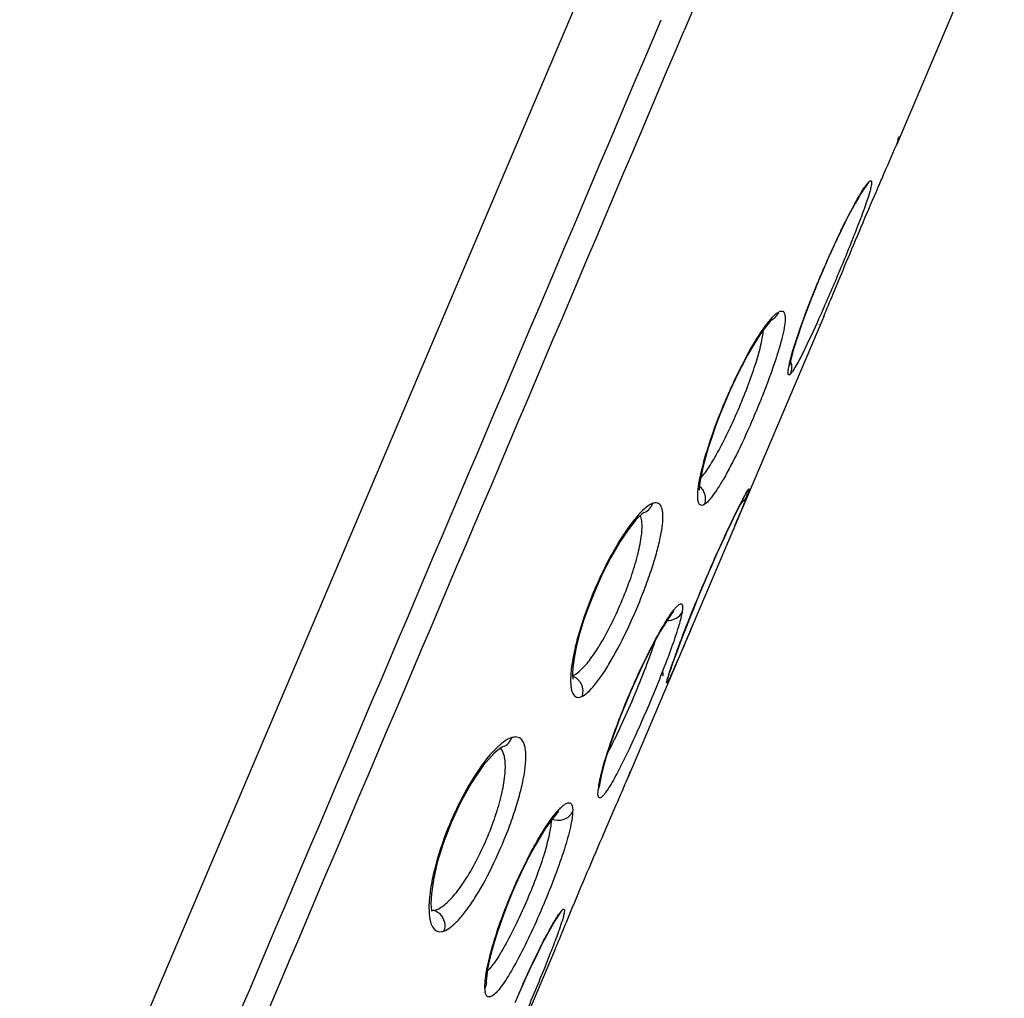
# Model space of a CAD drawing. Header units: millimetres. Extents: x 789 to 1209, y 393 to 987.
# Tile 26 of 37: x 891 to 905, y 917 to 931. Entities that reach past the tile are written whole.
import ezdxf

# ---------------------------------------------------------------- set-up
doc = ezdxf.new("R2010")
doc.units = ezdxf.units.MM
doc.header["$LTSCALE"] = 0.1

msp = doc.modelspace()

# ---------------------------------------------------------------- linework, layer by layer
at = {"color": 7, "linetype": 'Continuous'}
for p, q in [((905.2626, 932.6005), (903.7419, 929.0175)), ((900.9587, 931.115), (900.7535, 930.6316)), ((903.3063, 928.4276), (903.3063, 928.4277)), ((903.273, 928.3822), (903.2429, 928.3358)), ((902.9598, 927.8104), (902.9666, 927.8244)), ((902.7938, 927.4539), (902.8031, 927.4745)), ((902.7187, 926.6067), (901.3351, 923.3469)), ((901.99, 926.5596), (901.9911, 926.5602)), ((902.657, 926.4897), (902.6568, 926.489)), ((900.1899, 923.8451), (900.1909, 923.8455)), ((901.3353, 923.3473), (900.8672, 922.2444)), ((900.8671, 922.2442), (899.959, 920.1047)), ((900.5901, 921.7206), (900.5637, 921.6438)), ((900.4539, 921.549), (900.4531, 921.5437)), ((900.4531, 921.5437), (900.4533, 921.5475)), ((900.4533, 921.5475), (900.4533, 921.5472)), ((900.5234, 921.5151), (900.5219, 921.5091)), ((900.5393, 921.5693), (900.5317, 921.549)), ((898.1929, 920.5417), (898.1943, 920.5421)), ((899.56, 920.0041), (899.5423, 919.9425)), ((899.56, 920.0041), (899.558, 919.9801)), ((899.5601, 920.005), (899.56, 920.0041)), ((899.5648, 920.0377), (899.5601, 920.005)), ((898.9875, 918.1726), (898.9876, 918.1727)), ((898.9876, 918.1727), (899.0335, 918.2426)), ((898.9592, 918.1333), (898.933, 918.0924)), ((898.9362, 917.6949), (897.6745, 914.7224)), ((898.8733, 917.5752), (898.8731, 917.5744)), ((897.9679, 917.2857), (897.9662, 917.2386))]:
    msp.add_line(p, q, dxfattribs=at)
for points in [[(899.2838, 931.1359), (896.6419, 924.9046), (891.6696, 913.1994)], [(903.781, 929.137), (903.7817, 929.1382), (903.7808, 929.1367), (903.7775, 929.1307), (903.7721, 929.1207), (903.7649, 929.1069), (903.756, 929.0896)], [(903.3075, 928.4288), (903.2955, 928.4139), (903.273, 928.3822)], [(903.2429, 928.3358), (903.2065, 928.2758), (903.1648, 928.2033), (903.1186, 928.1194), (903.069, 928.0254), (903.0167, 927.923), (902.9628, 927.8137), (902.9079, 927.6991), (902.8528, 927.5808), (902.7979, 927.46), (902.7439, 927.3381), (902.6913, 927.2162), (902.6406, 927.0955), (902.592, 926.9768), (902.5461, 926.8613), (902.5032, 926.7501), (902.4631, 926.6435), (902.4262, 926.5422), (902.3924, 926.4466), (902.3618, 926.3572), (902.3345, 926.2744), (902.3105, 926.1985), (902.2899, 926.13), (902.2727, 926.0694), (902.259, 926.017), (902.2486, 925.9731), (902.2414, 925.9384), (902.2374, 925.9141), (902.2369, 925.9107)], [(901.9932, 926.5612), (901.958, 926.5273), (901.8972, 926.4543), (901.8208, 926.347), (901.7355, 926.2123), (901.6472, 926.0587), (901.5604, 925.8948), (901.4769, 925.726), (901.3981, 925.5557), (901.3245, 925.3866), (901.2569, 925.2203), (901.1955, 925.0581), (901.1409, 924.9025), (901.0934, 924.7555), (901.0532, 924.6195), (901.0207, 924.4962), (900.9959, 924.3876), (900.9788, 924.2955), (900.9691, 924.2219), (900.9657, 924.1681), (900.9656, 924.1594)], [(901.6303, 924.1215), (901.6304, 924.1217), (901.6271, 924.1166), (901.6192, 924.1034), (901.6076, 924.083), (901.5927, 924.0558), (901.5747, 924.022), (901.5537, 923.9814)], [(901.5537, 923.9814), (901.5296, 923.9341), (901.5026, 923.8799), (901.4725, 923.8187), (901.4395, 923.7506), (901.4037, 923.6754), (901.365, 923.5934), (901.3238, 923.5046), (901.2801, 923.4095), (901.2343, 923.3081), (901.1866, 923.2012), (901.1374, 923.0894), (901.0872, 922.9734), (901.0361, 922.8541), (900.9847, 922.7322), (900.9333, 922.6087), (900.8824, 922.4846), (900.8327, 922.3611), (900.7847, 922.2401), (900.739, 922.1228)], [(900.1899, 923.8451), (900.1608, 923.8249), (900.0746, 923.741), (899.9626, 923.601), (899.841, 923.4191), (899.7213, 923.212), (899.6092, 922.9929), (899.5074, 922.7702), (899.4179, 922.5495), (899.3417, 922.335), (899.2801, 922.1327), (899.2334, 921.9493), (899.2018, 921.7907), (899.1846, 921.6615), (899.1796, 921.5653), (899.183, 921.5039), (899.1843, 921.4946)], [(900.6091, 922.4545), (900.6089, 922.4543), (900.5983, 922.4432), (900.5764, 922.4167), (900.546, 922.3753), (900.5085, 922.3195), (900.4648, 922.2498), (900.4158, 922.1669), (900.3622, 922.0716), (900.3047, 921.9648), (900.2442, 921.8473), (900.1815, 921.7202), (900.1176, 921.585), (900.0531, 921.443), (899.9888, 921.2954), (899.9252, 921.1436), (899.8632, 920.989), (899.8036, 920.8332), (899.7478, 920.679), (899.6968, 920.5292), (899.6517, 920.3862), (899.6136, 920.2532), (899.584, 920.1345), (899.5648, 920.0377)], [(900.739, 922.1228), (900.6963, 922.0109), (900.657, 921.9057), (900.6214, 921.8085), (900.5901, 921.7206)], [(900.5637, 921.6438), (900.5428, 921.5802), (900.5394, 921.5694)], [(900.5393, 921.5693), (900.5345, 921.5539), (900.5277, 921.5307), (900.5234, 921.5151)], [(898.1929, 920.5417), (898.1774, 920.5341), (898.0748, 920.4534), (897.9223, 920.2796), (897.7579, 920.0377), (897.6039, 919.7606), (897.4689, 919.4709), (897.3582, 919.1837), (897.2751, 918.9122), (897.2202, 918.6718), (897.1918, 918.4748), (897.1861, 918.3299), (897.195, 918.2398), (897.198, 918.2266)], [(898.9859, 919.6285), (898.9883, 919.6297), (898.9836, 919.6258), (898.9546, 919.5981), (898.9103, 919.5473), (898.8554, 919.4751), (898.7922, 919.383), (898.7226, 919.2722), (898.648, 919.1442), (898.5698, 919.0002), (898.4898, 918.8417), (898.4096, 918.6712), (898.3306, 918.4911), (898.2543, 918.3042), (898.1825, 918.1136), (898.1173, 917.9235), (898.0613, 917.7397), (898.0163, 917.567), (897.9843, 917.4118), (897.9679, 917.2857)], [(898.9883, 918.1735), (898.9786, 918.161), (898.9592, 918.1333)], [(898.933, 918.0924), (898.9011, 918.0393), (898.8642, 917.9749), (898.823, 917.8999), (898.7782, 917.8153), (898.7304, 917.7221), (898.6805, 917.6216), (898.6291, 917.5151), (898.5768, 917.4042), (898.5242, 917.2899), (898.4718, 917.1734), (898.4202, 917.0561), (898.3698, 916.9388)], [(897.9662, 917.2361), (897.9663, 917.2323), (897.9675, 917.216)]]:
    msp.add_lwpolyline(points, dxfattribs=at)
for centre, radius, start, end in [((903.46, 928.3926), 0.1517, 133.43918, 134.50337), ((914.7314, 922.1141), 13.0774, 154.17798, 155.80162), ((915.5118, 921.7608), 13.934, 155.88477, 157.28063), ((915.4655, 921.7798), 13.884, 157.27911, 157.57417), ((902.1437, 925.8995), 0.1489, 316.30652, 317.38978), ((902.0498, 925.8805), 0.2196, 337.73538, 2.62723), ((906.8933, 921.2488), 5.999, 152.34314, 153.11593), ((899.3604, 924.9231), 2.4293, 339.57519, 340.1771), ((900.9682, 924.0649), 0.1252, 297.14222, 300.72708), ((899.9789, 922.5677), 0.7562, 349.59126, 350.69741), ((910.7609, 918.1396), 10.7835, 159.96787, 160.52765), ((902.6737, 920.8735), 2.246, 162.49589, 163.2057), ((903.216, 920.7101), 2.8123, 162.30088, 162.64325), ((898.6963, 919.9433), 0.8266, 128.62648, 130.08249), ((898.0441, 920.4142), 0.1642, 39.09301, 42.67107), ((900.4425, 919.8391), 0.9061, 171.40581, 173.44628), ((900.735, 919.7958), 1.2018, 170.43453, 171.45217), ((900.1524, 918.6143), 1.5649, 141.57982, 141.85632), ((898.9785, 919.7509), 0.2417, 249.46413, 286.98562), ((899.1477, 918.1314), 0.1613, 135.28805, 136.58518), ((899.016, 917.1363), 1.071, 175.16167, 176.18788), ((912.2049, 911.0726), 15.0283, 155.94044, 156.06872), ((912.2278, 911.0624), 15.0534, 156.06875, 157.01536)]:
    msp.add_arc(centre, radius, start, end, dxfattribs=at)
for points, knots in [([(884.5962, 893.4977), (885.2712, 895.0717), (886.5977, 898.206), (888.5921, 902.8859), (890.5647, 907.5422), (893.1935, 913.7397), (896.4848, 921.4854), (899.116, 927.6836), (900.429, 930.7848)], [0, 0, 0, 0, 0.1268297, 0.2520511, 0.3767373, 0.5013279, 0.7506014, 1, 1, 1, 1]), ([(884.9449, 893.4058), (885.6138, 894.9653), (886.9313, 898.0815), (888.9192, 902.7419), (890.8903, 907.3936), (893.5188, 913.5905), (896.8091, 921.3352), (899.4397, 927.5323), (900.7525, 930.6325)], [0, 0, 0, 0, 0.1258686, 0.250961, 0.3758275, 0.5006173, 0.750267, 1, 1, 1, 1]), ([(903.7421, 929.0178), (903.7456, 929.0262), (903.7581, 929.0558), (903.7705, 929.0853), (903.7791, 929.1065)], [0, 0, 0, 0, 0.2866004, 1, 1, 1, 1]), ([(903.4602, 928.365), (903.4889, 928.4315), (903.5829, 928.6491), (903.6778, 928.8663), (903.7421, 929.0178)], [0, 0, 0, 0, 0.3056938, 1, 1, 1, 1]), ([(903.28, 928.4009), (903.2935, 928.4215), (903.3172, 928.4559), (903.3433, 928.4888), (903.3554, 928.5009)], [0, 0, 0, 0, 0.5898408, 1, 1, 1, 1]), ([(903.3063, 928.4277), (903.3121, 928.4332), (903.3329, 928.4554), (903.3489, 928.482), (903.3574, 928.5028)], [0, 0, 0, 0, 0.2623246, 1, 1, 1, 1]), ([(903.3799, 928.4099), (903.3772, 928.3987), (903.3631, 928.3446), (903.3463, 928.2914), (903.3324, 928.2494)], [0, 0, 0, 0, 0.2077034, 1, 1, 1, 1]), ([(903.3574, 928.5028), (903.3614, 928.5066), (903.3683, 928.5122), (903.379, 928.5181), (903.389, 928.5149), (903.3926, 928.5038), (903.3935, 928.4889), (903.3916, 928.4677), (903.387, 928.4408), (903.3826, 928.4209), (903.3799, 928.4099)], [0, 0, 0, 0, 0.1162245, 0.1920316, 0.2454396, 0.3139081, 0.4193804, 0.5678995, 0.7612524, 1, 1, 1, 1]), ([(902.7186, 926.6063), (902.7637, 926.7126), (902.8692, 926.9669), (903.1136, 927.5543), (903.3173, 928.0336), (903.4602, 928.365)], [0, 0, 0, 0, 0.1814641, 0.4328059, 1, 1, 1, 1]), ([(902.9666, 927.8244), (903.0225, 927.9392), (903.1216, 928.1343), (903.23, 928.3247), (903.28, 928.4009)], [0, 0, 0, 0, 0.5836601, 1, 1, 1, 1]), ([(903.3324, 928.2494), (903.2802, 928.0918), (903.1434, 927.7357), (902.9152, 927.179), (902.6704, 926.6136), (902.5035, 926.249), (902.4228, 926.0877)], [0, 0, 0, 0, 0.2122329, 0.4874554, 0.7694292, 1, 1, 1, 1]), ([(902.2649, 926.0522), (902.3071, 926.2045), (902.4227, 926.5487), (902.5534, 926.8871), (902.6315, 927.0764)], [0, 0, 0, 0, 0.4356253, 1, 1, 1, 1]), ([(902.0946, 926.6744), (902.1086, 926.6809), (902.1456, 926.6888), (902.1695, 926.645), (902.175, 926.6048), (902.1761, 926.539), (902.1615, 926.4339), (902.1276, 926.2823), (902.0753, 926.0995), (902.0067, 925.8911), (901.9242, 925.6634), (901.8308, 925.4239), (901.6968, 925.102), (901.5268, 924.7283), (901.3528, 924.3894), (901.2211, 924.172), (901.1603, 924.0854), (901.1311, 924.049)], [0, 0, 0, 0, 0.0159417, 0.0317585, 0.0435847, 0.0586583, 0.0990176, 0.1527417, 0.2186446, 0.2948476, 0.3788575, 0.4680912, 0.5597702, 0.7381638, 0.8911445, 0.9519174, 1, 1, 1, 1]), ([(901.9841, 926.5785), (902.0018, 926.5984), (902.0338, 926.6318), (902.0703, 926.661), (902.0875, 926.6707)], [0, 0, 0, 0, 0.5743256, 1, 1, 1, 1]), ([(901.9911, 926.5602), (902.0137, 926.5727), (902.0533, 926.6048), (902.0789, 926.6485), (902.0875, 926.6707)], [0, 0, 0, 0, 0.5204873, 1, 1, 1, 1]), ([(901.848, 926.4003), (901.8599, 926.4178), (901.9027, 926.4791), (901.9484, 926.5385), (901.9841, 926.5785)], [0, 0, 0, 0, 0.2837143, 1, 1, 1, 1]), ([(900.961, 924.2458), (900.9728, 924.3196), (901.0081, 924.4819), (901.1116, 924.8473), (901.292, 925.3408), (901.5492, 925.8995), (901.746, 926.2503), (901.848, 926.4003)], [0, 0, 0, 0, 0.0957366, 0.2124799, 0.4862903, 0.767668, 1, 1, 1, 1]), ([(900.9844, 924.3259), (901.0289, 924.3752), (901.1195, 924.5038), (901.2519, 924.7327), (901.3927, 925.0146), (901.5325, 925.3265), (901.6593, 925.6435), (901.7633, 925.9411), (901.8361, 926.1953), (901.8655, 926.3504), (901.8696, 926.4167)], [0, 0, 0, 0, 0.0870422, 0.2052264, 0.3466608, 0.499944, 0.6532159, 0.7941968, 0.9129096, 1, 1, 1, 1]), ([(902.253, 925.7973), (902.248, 925.792), (902.2412, 925.7851), (902.2302, 925.7809), (902.221, 925.7838), (902.2165, 925.8011), (902.217, 925.8439), (902.2331, 925.9313), (902.2523, 926.0064), (902.2649, 926.0522)], [0, 0, 0, 0, 0.0704253, 0.0921914, 0.1096651, 0.1571807, 0.2429483, 0.5397653, 1, 1, 1, 1]), ([(902.4228, 926.0877), (902.3912, 926.0246), (902.3478, 925.9399), (902.2899, 925.8448), (902.2662, 925.8114), (902.2549, 925.7994)], [0, 0, 0, 0, 0.6339152, 0.8523302, 1, 1, 1, 1]), ([(901.0287, 923.9533), (901.0204, 923.9489), (901.0041, 923.9423), (900.9775, 923.9474), (900.9598, 923.9696), (900.9496, 924.0024), (900.9444, 924.0468), (900.9446, 924.1296), (900.9532, 924.1972), (900.961, 924.2458)], [0, 0, 0, 0, 0.0794636, 0.1425921, 0.2119163, 0.3051964, 0.4293659, 0.5864451, 1, 1, 1, 1]), ([(900.9694, 924.2134), (900.9753, 924.2084), (900.9984, 924.1865), (901.0171, 924.1598), (901.0276, 924.1382)], [0, 0, 0, 0, 0.2448508, 1, 1, 1, 1]), ([(901.0276, 924.1382), (901.0417, 924.1091), (901.0571, 924.0471), (901.0462, 923.9845), (901.0356, 923.9571)], [0, 0, 0, 0, 0.523781, 1, 1, 1, 1]), ([(901.5798, 924.0334), (901.5882, 924.0494), (901.6035, 924.0783), (901.6248, 924.1166), (901.6399, 924.1425), (901.65, 924.1583), (901.6556, 924.1665), (901.6603, 924.1723), (901.6633, 924.1757), (901.6668, 924.1772), (901.6681, 924.1736), (901.6674, 924.1691), (901.6662, 924.1618), (901.6635, 924.1521), (901.6614, 924.1448), (901.6601, 924.1407)], [0, 0, 0, 0, 0.2638034, 0.4774676, 0.640002, 0.7017774, 0.7504199, 0.785907, 0.8084612, 0.8197527, 0.8309023, 0.8532618, 0.8886802, 0.9375467, 1, 1, 1, 1]), ([(901.6601, 924.1407), (901.659, 924.1376), (901.6544, 924.1237), (901.6496, 924.1099), (901.6457, 924.0993)], [0, 0, 0, 0, 0.2268277, 1, 1, 1, 1]), ([(899.3059, 921.25), (899.3373, 921.264), (899.4049, 921.3139), (899.5025, 921.4215), (899.6115, 921.5721), (899.7771, 921.8407), (899.9356, 922.1526), (900.0866, 922.491), (900.1932, 922.7555), (900.2856, 923.0138), (900.3609, 923.2556), (900.4161, 923.472), (900.4485, 923.6556), (900.4572, 923.7856), (900.4489, 923.8684), (900.4354, 923.9236), (900.3991, 923.9797), (900.3484, 923.9813), (900.3272, 923.9766)], [0, 0, 0, 0, 0.0332432, 0.079887, 0.1402506, 0.2128333, 0.3849544, 0.4781083, 0.5712734, 0.6607539, 0.7433754, 0.8161639, 0.876686, 0.9234873, 0.9417422, 0.9567511, 0.9789527, 1, 1, 1, 1]), ([(900.3069, 923.97), (900.296, 923.9654), (900.2447, 923.9392), (900.1999, 923.9018), (900.1667, 923.8703)], [0, 0, 0, 0, 0.2048957, 1, 1, 1, 1]), ([(900.1909, 923.8455), (900.2193, 923.8567), (900.2697, 923.8911), (900.3009, 923.9429), (900.3107, 923.9693)], [0, 0, 0, 0, 0.5200038, 1, 1, 1, 1]), ([(901.1311, 924.049), (901.1149, 924.029), (901.0858, 923.9956), (901.0517, 923.9663), (901.0356, 923.9571)], [0, 0, 0, 0, 0.5803366, 1, 1, 1, 1]), ([(901.637, 924.0753), (901.6002, 923.9774), (901.4992, 923.7348), (901.3971, 923.4928), (901.3353, 923.3473)], [0, 0, 0, 0, 0.3980746, 1, 1, 1, 1]), ([(901.5604, 923.9864), (901.5694, 923.9921), (901.6011, 924.0156), (901.6255, 924.0488), (901.637, 924.0753)], [0, 0, 0, 0, 0.2683011, 1, 1, 1, 1]), ([(900.1281, 923.8316), (900.12, 923.8231), (900.0857, 923.7858), (900.0533, 923.7467), (900.0293, 923.7161)], [0, 0, 0, 0, 0.2319269, 1, 1, 1, 1]), ([(900.1667, 923.8703), (900.1635, 923.8673), (900.1504, 923.8546), (900.1376, 923.8416), (900.1281, 923.8316)], [0, 0, 0, 0, 0.2408201, 1, 1, 1, 1]), ([(900.7955, 922.2688), (900.9209, 922.5863), (901.1133, 923.045), (901.369, 923.6064), (901.4885, 923.8547), (901.5427, 923.9615)], [0, 0, 0, 0, 0.5533957, 0.8059197, 1, 1, 1, 1]), ([(900.0293, 923.7161), (899.9184, 923.5748), (899.7093, 923.2362), (899.4487, 922.6869), (899.2777, 922.1953), (899.1896, 921.8272), (899.1641, 921.6619), (899.1577, 921.5863)], [0, 0, 0, 0, 0.2318739, 0.511386, 0.7844745, 0.9020214, 1, 1, 1, 1]), ([(899.2947, 921.6227), (899.3464, 921.6702), (899.4505, 921.7956), (899.5969, 922.0224), (899.7446, 922.3014), (899.8849, 922.6097), (900.0047, 922.9238), (900.0955, 923.2195), (900.1509, 923.474), (900.1633, 923.6301), (900.158, 923.6963)], [0, 0, 0, 0, 0.0922465, 0.2128392, 0.3545415, 0.506656, 0.6578245, 0.7960962, 0.912706, 1, 1, 1, 1]), ([(900.158, 923.6963), (900.1572, 923.7066), (900.1533, 923.7427), (900.1449, 923.7787), (900.1342, 923.8022)], [0, 0, 0, 0, 0.2866526, 1, 1, 1, 1]), ([(900.5057, 922.3243), (900.5516, 922.3208), (900.6433, 922.3397), (900.7076, 922.4079), (900.7251, 922.4455)], [0, 0, 0, 0, 0.5259959, 1, 1, 1, 1]), ([(900.5362, 922.3713), (900.5505, 922.3928), (900.5772, 922.4316), (900.616, 922.4824), (900.6493, 922.5208), (900.6772, 922.5456), (900.6996, 922.5606), (900.7223, 922.5576), (900.7313, 922.5343), (900.7318, 922.5179), (900.7317, 922.5075)], [0, 0, 0, 0, 0.2409107, 0.4404067, 0.5981691, 0.7144004, 0.7914562, 0.8421042, 0.9029923, 1, 1, 1, 1]), ([(900.7317, 922.5075), (900.7315, 922.5029), (900.7303, 922.4822), (900.7276, 922.4615), (900.7251, 922.4455)], [0, 0, 0, 0, 0.2216478, 1, 1, 1, 1]), ([(899.58, 920.1388), (899.6228, 920.3158), (899.7493, 920.7095), (899.9831, 921.3051), (900.2163, 921.8076), (900.4052, 922.1595), (900.4939, 922.3075), (900.5362, 922.3713)], [0, 0, 0, 0, 0.2241468, 0.5082305, 0.7877161, 0.9056362, 1, 1, 1, 1]), ([(900.7226, 922.4311), (900.7103, 922.3642), (900.6659, 922.206), (900.576, 921.9395), (900.4543, 921.6178), (900.2635, 921.1459), (900.0618, 920.6847), (899.8617, 920.27), (899.7682, 920.0939), (899.7235, 920.0184)], [0, 0, 0, 0, 0.0780213, 0.1878741, 0.3226004, 0.4721769, 0.7715299, 0.8994795, 1, 1, 1, 1]), ([(900.8672, 922.2444), (900.8431, 922.1877), (900.7609, 921.9943), (900.6785, 921.8008), (900.6182, 921.6649)], [0, 0, 0, 0, 0.2927042, 1, 1, 1, 1]), ([(900.6298, 921.8334), (900.6416, 921.8659), (900.6953, 922.0116), (900.7512, 922.1564), (900.7955, 922.2688)], [0, 0, 0, 0, 0.222384, 1, 1, 1, 1]), ([(900.3391, 922.0279), (900.2989, 921.9028), (900.2019, 921.6368), (900.0387, 921.234), (899.8626, 920.8365), (899.7389, 920.5818), (899.6771, 920.4658)], [0, 0, 0, 0, 0.2320123, 0.4999694, 0.767849, 1, 1, 1, 1]), ([(899.18, 921.546), (899.1891, 921.5493), (899.2312, 921.5686), (899.2678, 921.598), (899.2947, 921.6227)], [0, 0, 0, 0, 0.20929, 1, 1, 1, 1]), ([(900.5368, 921.5651), (900.5406, 921.577), (900.559, 921.6337), (900.5785, 921.6899), (900.5942, 921.7343)], [0, 0, 0, 0, 0.2107961, 1, 1, 1, 1]), ([(900.6182, 921.6649), (900.6111, 921.6489), (900.5874, 921.596), (900.5633, 921.5432), (900.5454, 921.5069)], [0, 0, 0, 0, 0.3020619, 1, 1, 1, 1]), ([(899.1577, 921.5863), (899.1532, 921.533), (899.1503, 921.4582), (899.1608, 921.3664), (899.1762, 921.3052), (899.2052, 921.2546), (899.252, 921.238), (899.275, 921.2405), (899.2864, 921.2433)], [0, 0, 0, 0, 0.3830357, 0.5336756, 0.6578812, 0.8389995, 0.9157258, 1, 1, 1, 1]), ([(899.1752, 921.5444), (899.2011, 921.5347), (899.2519, 921.5037), (899.2875, 921.4558), (899.3006, 921.4284)], [0, 0, 0, 0, 0.4759384, 1, 1, 1, 1]), ([(900.5454, 921.5069), (900.5413, 921.4986), (900.5339, 921.4839), (900.5237, 921.465), (900.5167, 921.4533), (900.5119, 921.4469), (900.5097, 921.4445), (900.5075, 921.443), (900.5045, 921.4452), (900.5062, 921.453), (900.5075, 921.4649), (900.5104, 921.4755), (900.512, 921.4818)], [0, 0, 0, 0, 0.243613, 0.4309083, 0.5612675, 0.6051107, 0.6350473, 0.6524797, 0.6648645, 0.7197708, 0.8308637, 1, 1, 1, 1]), ([(900.512, 921.4818), (900.5127, 921.4847), (900.5163, 921.4983), (900.5203, 921.5118), (900.5235, 921.5224)], [0, 0, 0, 0, 0.2134614, 1, 1, 1, 1]), ([(899.3006, 921.4284), (899.3145, 921.3995), (899.3297, 921.338), (899.3196, 921.2757), (899.3094, 921.2484)], [0, 0, 0, 0, 0.5237974, 1, 1, 1, 1]), ([(897.3654, 917.948), (897.4003, 917.9606), (897.4759, 918.0065), (897.5844, 918.1111), (897.7025, 918.2586), (897.878, 918.5225), (898.0868, 918.9174), (898.268, 919.3435), (898.3871, 919.6936), (898.456, 919.9367), (898.5028, 920.1551), (898.5256, 920.3414), (898.5244, 920.4742), (898.5079, 920.559), (898.4866, 920.6186), (898.44, 920.6766), (898.3833, 920.6838), (898.3578, 920.6811)], [0, 0, 0, 0, 0.0353675, 0.0828151, 0.1430939, 0.2149652, 0.3845359, 0.5676786, 0.6555445, 0.7366445, 0.8082242, 0.8681044, 0.9151541, 0.9340212, 0.9500452, 0.9755546, 1, 1, 1, 1]), ([(898.3249, 920.6736), (898.3135, 920.6696), (898.2617, 920.6483), (898.2147, 920.6164), (898.1804, 920.589)], [0, 0, 0, 0, 0.2146825, 1, 1, 1, 1]), ([(898.1943, 920.5421), (898.2259, 920.5519), (898.2829, 920.5871), (898.3171, 920.6435), (898.3273, 920.6724)], [0, 0, 0, 0, 0.5185883, 1, 1, 1, 1]), ([(898.1641, 920.5757), (898.1522, 920.5657), (898.1004, 920.5197), (898.053, 920.4691), (898.018, 920.4286)], [0, 0, 0, 0, 0.225648, 1, 1, 1, 1]), ([(898.2265, 920.3753), (898.2242, 920.39), (898.2142, 920.4401), (898.1945, 920.4896), (898.1716, 920.5178)], [0, 0, 0, 0, 0.2916653, 1, 1, 1, 1]), ([(898.018, 920.4286), (897.9011, 920.2931), (897.6831, 919.9623), (897.4196, 919.4187), (897.256, 918.9281), (897.1794, 918.5587), (897.1613, 918.392), (897.1588, 918.3156)], [0, 0, 0, 0, 0.232243, 0.5106845, 0.7829585, 0.9007794, 1, 1, 1, 1]), ([(897.3719, 918.3143), (897.428, 918.3587), (897.5411, 918.4784), (897.6969, 918.7), (897.85, 918.9747), (897.9913, 919.2804), (898.1078, 919.5937), (898.1905, 919.8908), (898.2353, 920.1491), (898.2371, 920.3079), (898.2265, 920.3753)], [0, 0, 0, 0, 0.0938917, 0.2143938, 0.3552168, 0.5061743, 0.65624, 0.7937129, 0.9104409, 1, 1, 1, 1]), ([(899.094, 918.0727), (899.2501, 918.4482), (899.4822, 919.0008), (899.774, 919.6768), (899.9057, 919.979), (899.9591, 920.105)], [0, 0, 0, 0, 0.5522698, 0.8141238, 1, 1, 1, 1]), ([(899.5499, 919.9956), (899.5517, 920.0063), (899.5604, 920.0543), (899.5711, 920.102), (899.58, 920.1388)], [0, 0, 0, 0, 0.2229923, 1, 1, 1, 1]), ([(899.9591, 920.105), (899.9627, 920.1134), (899.9751, 920.1427), (899.9873, 920.172), (899.9959, 920.193)], [0, 0, 0, 0, 0.2863458, 1, 1, 1, 1]), ([(899.7235, 920.0184), (899.7104, 919.9963), (899.6859, 919.9562), (899.6503, 919.9037), (899.6195, 919.864), (899.5936, 919.8387), (899.5719, 919.8235), (899.5496, 919.8275), (899.5406, 919.8511), (899.5391, 919.868), (899.5387, 919.8786)], [0, 0, 0, 0, 0.2419186, 0.4416322, 0.5981006, 0.7115643, 0.7856576, 0.8357712, 0.899459, 1, 1, 1, 1]), ([(899.5387, 919.8786), (899.5387, 919.8835), (899.5392, 919.9048), (899.5407, 919.9261), (899.5423, 919.9425)], [0, 0, 0, 0, 0.226154, 1, 1, 1, 1]), ([(898.9263, 919.5867), (898.9427, 919.6074), (898.9738, 919.6446), (899.0198, 919.6923), (899.0607, 919.7272), (899.0962, 919.749), (899.1279, 919.7588), (899.1685, 919.7457), (899.1767, 919.7108), (899.1797, 919.6896)], [0, 0, 0, 0, 0.2203593, 0.4047031, 0.5535269, 0.6681691, 0.7529182, 0.8213497, 1, 1, 1, 1]), ([(899.1797, 919.6896), (899.1805, 919.6856), (899.1834, 919.666), (899.1833, 919.6461), (899.1824, 919.6306)], [0, 0, 0, 0, 0.2108323, 1, 1, 1, 1]), ([(897.9649, 917.352), (897.9783, 917.4331), (898.0176, 917.6112), (898.1335, 918.0075), (898.332, 918.5298), (898.5722, 919.0301), (898.7754, 919.3761), (898.8737, 919.5198), (898.9216, 919.5808)], [0, 0, 0, 0, 0.1010087, 0.2238096, 0.5071566, 0.7864408, 0.9046751, 1, 1, 1, 1]), ([(899.1824, 919.6306), (899.1819, 919.5986), (899.1738, 919.5257), (899.1392, 919.3496), (899.0617, 919.0812), (898.9347, 918.7199), (898.7782, 918.3272), (898.606, 917.9387), (898.4336, 917.5888), (898.2758, 917.3089), (898.1693, 917.1528), (898.117, 917.0954)], [0, 0, 0, 0, 0.0346229, 0.0791518, 0.1942549, 0.336643, 0.4938331, 0.6518563, 0.7966616, 0.9158921, 1, 1, 1, 1]), ([(899.0491, 919.5197), (899.0789, 919.5288), (899.1326, 919.5577), (899.1702, 919.6056), (899.1824, 919.6306)], [0, 0, 0, 0, 0.5282588, 1, 1, 1, 1]), ([(898.8785, 919.507), (898.8773, 919.4405), (898.8508, 919.2841), (898.7813, 919.0259), (898.6764, 918.7218), (898.5468, 918.3962), (898.4033, 918.0763), (898.2574, 917.7892), (898.1205, 917.5587), (898.0266, 917.43), (897.9796, 917.3829)], [0, 0, 0, 0, 0.0856512, 0.202926, 0.3447504, 0.4996068, 0.6544279, 0.7962807, 0.9142123, 1, 1, 1, 1]), ([(897.1588, 918.3156), (897.1571, 918.2594), (897.1599, 918.1609), (897.1869, 918.0351), (897.2384, 917.9611), (897.2924, 917.9392), (897.3198, 917.9388), (897.3335, 917.9405)], [0, 0, 0, 0, 0.3632568, 0.6331516, 0.8261982, 0.9109178, 1, 1, 1, 1]), ([(897.2355, 918.2402), (897.2464, 918.2429), (897.2958, 918.2596), (897.3399, 918.2891), (897.3719, 918.3143)], [0, 0, 0, 0, 0.2148173, 1, 1, 1, 1]), ([(897.2355, 918.2402), (897.2419, 918.2377), (897.2681, 918.2261), (897.292, 918.2092), (897.3079, 918.1942)], [0, 0, 0, 0, 0.2369753, 1, 1, 1, 1]), ([(897.3079, 918.1942), (897.3411, 918.1627), (897.3877, 918.0805), (897.3824, 917.987), (897.3681, 917.9467)], [0, 0, 0, 0, 0.5165778, 1, 1, 1, 1]), ([(898.4822, 917.1994), (898.5671, 917.3896), (898.6904, 917.6528), (898.8542, 917.9644), (898.9261, 918.0892), (898.9591, 918.1411)], [0, 0, 0, 0, 0.5915585, 0.825038, 1, 1, 1, 1]), ([(898.9591, 918.1411), (898.9721, 918.1616), (898.9947, 918.1956), (899.0195, 918.2281), (899.031, 918.24)], [0, 0, 0, 0, 0.5946557, 1, 1, 1, 1]), ([(899.0515, 918.156), (899.0485, 918.1447), (899.0334, 918.0902), (899.0157, 918.0365), (899.0011, 917.9941)], [0, 0, 0, 0, 0.206823, 1, 1, 1, 1]), ([(899.0335, 918.2426), (899.0373, 918.2466), (899.044, 918.2526), (899.0537, 918.2595), (899.0635, 918.2576), (899.0665, 918.2469), (899.0666, 918.2328), (899.0642, 918.2123), (899.059, 918.1861), (899.0543, 918.1667), (899.0515, 918.156)], [0, 0, 0, 0, 0.1213132, 0.1985179, 0.247891, 0.3115853, 0.415033, 0.5637695, 0.7588031, 1, 1, 1, 1]), ([(898.9354, 917.693), (898.9463, 917.7186), (898.9995, 917.845), (899.052, 917.9717), (899.094, 918.0727)], [0, 0, 0, 0, 0.2030479, 1, 1, 1, 1]), ([(899.0011, 917.9941), (898.973, 917.9123), (898.905, 917.7297), (898.7409, 917.3151), (898.5092, 916.7615), (898.2746, 916.2232), (898.1027, 915.8554), (898.0281, 915.7076), (897.994, 915.6464)], [0, 0, 0, 0, 0.1015527, 0.2286265, 0.5234227, 0.8057902, 0.9177676, 1, 1, 1, 1]), ([(897.9488, 917.2266), (897.9496, 917.2363), (897.9537, 917.2782), (897.9597, 917.32), (897.9649, 917.352)], [0, 0, 0, 0, 0.229868, 1, 1, 1, 1]), ([(897.9455, 917.1463), (897.9455, 917.1511), (897.9454, 917.1715), (897.9463, 917.1919), (897.9473, 917.2075)], [0, 0, 0, 0, 0.2326906, 1, 1, 1, 1]), ([(897.9662, 917.2361), (897.9664, 917.228), (897.9649, 917.1971), (897.9557, 917.1667), (897.9455, 917.1463)], [0, 0, 0, 0, 0.2626028, 1, 1, 1, 1]), ([(897.943, 917.1496), (897.9431, 917.144), (897.9438, 917.1236), (897.9458, 917.1032), (897.9486, 917.0887)], [0, 0, 0, 0, 0.2773236, 1, 1, 1, 1]), ([(898.117, 917.0954), (898.0985, 917.0751), (898.0717, 917.0483), (898.0326, 917.0252), (898.009, 917.0184), (897.9873, 917.0215), (897.9701, 917.0354), (897.9579, 917.0576), (897.953, 917.0754), (897.951, 917.0854)], [0, 0, 0, 0, 0.3584328, 0.4872505, 0.5887765, 0.6742201, 0.7611784, 0.8664269, 1, 1, 1, 1])]:
    msp.add_open_spline(points, degree=3, knots=knots, dxfattribs=at)
for points in [[(902.2497, 925.9726), (902.2612, 925.9469), (902.2678, 925.9186), (902.2692, 925.8906)], [(900.3272, 923.9766), (900.3203, 923.9749), (900.3135, 923.9726), (900.3069, 923.97)], [(900.4442, 921.6156), (900.4507, 921.5936), (900.4539, 921.5704), (900.4533, 921.5475)], [(899.2864, 921.2433), (899.293, 921.2451), (899.2996, 921.2474), (899.3059, 921.25)], [(898.3604, 920.6799), (898.3492, 920.6784), (898.3382, 920.6758), (898.3275, 920.6725)], [(897.2353, 918.2401), (897.2231, 918.2371), (897.2106, 918.2352), (897.1981, 918.2349)], [(897.3335, 917.9405), (897.3443, 917.9419), (897.355, 917.9446), (897.3654, 917.948)]]:
    msp.add_open_spline(points, degree=3, dxfattribs=at)

doc.saveas('drawing.dxf')
